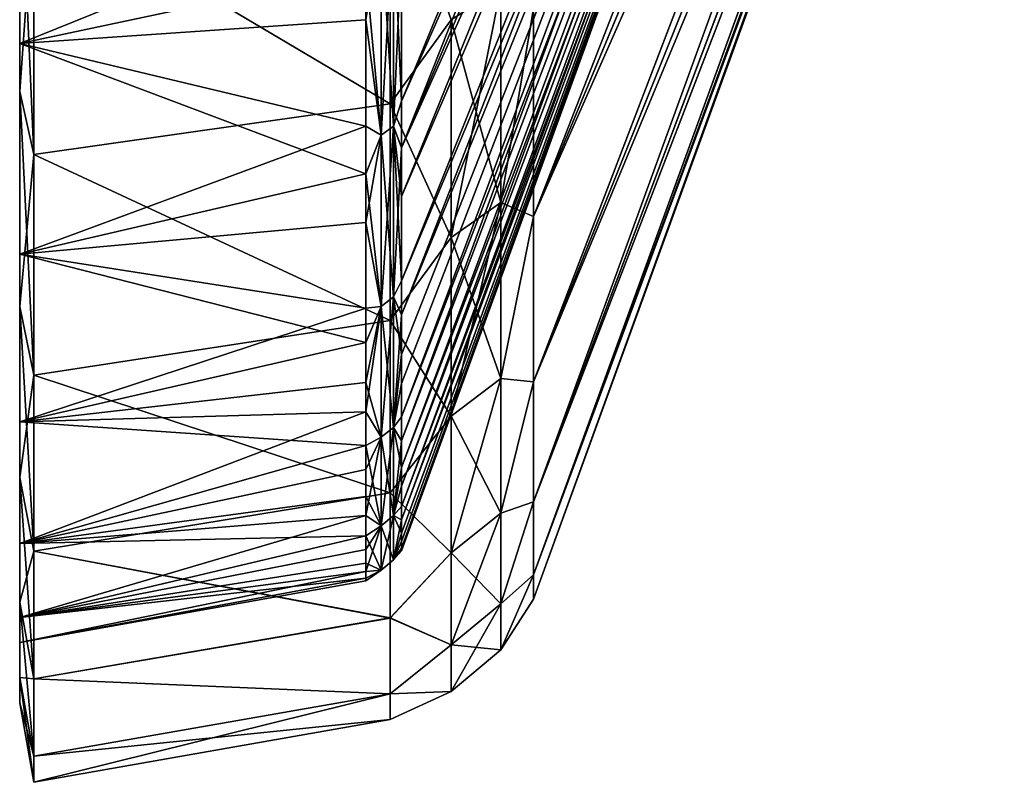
# Model space of a CAD drawing. Header units: metres. Extents: x -42 to 201, y -88 to 88.
# Tile 1 of 256: x -41.5 to -30.97, y -32.5 to -24.34. Entities that reach past the tile are written whole.
import ezdxf

# ---------------------------------------------------------------- set-up
doc = ezdxf.new("R2010")
doc.units = ezdxf.units.M
doc.layers.add('solid_500770', color=7, linetype='CONTINUOUS')

msp = doc.modelspace()

# ---------------------------------------------------------------- linework, layer by layer
at = {"layer": 'solid_500770'}
for points in [[(-37.414608, -25.211432, 16.313486), (-32.378399, -12.994722, 9.660492), (-32.378399, -13.804619, 8.462885)], [(-37.414608, -25.211432, 16.313486), (-37.414608, -24.083332, 17.93709), (-32.378399, -12.994722, 9.660492)], [(-37.414608, -25.713348, -15.510312), (-32.378399, -13.812285, -8.450366), (-32.378399, -13.003088, -9.649229)], [(-37.414608, -23.555742, -18.624529), (-37.414608, -25.713348, -15.510312), (-32.378399, -13.003088, -9.649229)], [(-36.00507, -26.446726, 15.277161), (-30.968861, -14.34849, 8.554891), (-30.968861, -13.524467, 9.805821)], [(-36.00507, -24.22332, 18.602465), (-36.00507, -26.446726, 15.277161), (-30.968861, -13.524467, 9.805821)], [(-37.414608, -26.231203, 14.617458), (-32.378399, -13.804619, 8.462885), (-32.378399, -14.519921, 7.166577)], [(-37.414608, -26.231203, 14.617458), (-37.414608, -25.211432, 16.313486), (-32.378399, -13.804619, 8.462885)], [(-37.414608, -25.713348, -15.510312), (-32.378399, -14.526542, -7.153148), (-32.378399, -13.812285, -8.450366)], [(-36.00507, -26.446287, -15.277919), (-30.968861, -14.341394, -8.566782), (-30.968861, -15.05124, -7.247448)], [(-36.00507, -26.446287, -15.277919), (-36.00507, -24.222845, -18.603085), (-30.968861, -14.341394, -8.566782)], [(-36.00507, -26.446726, 15.277161), (-30.968861, -15.057251, 7.234951), (-30.968861, -14.34849, 8.554891)], [(-37.414608, -27.136417, 12.859276), (-32.378399, -14.519921, 7.166577), (-32.378399, -15.115268, 5.806601)], [(-37.414608, -27.136417, 12.859276), (-37.414608, -26.231203, 14.617458), (-32.378399, -14.519921, 7.166577)], [(-37.414608, -27.500059, -12.062042), (-32.378399, -15.120675, -5.792505), (-32.378399, -14.526542, -7.153148)], [(-37.414608, -25.713348, -15.510312), (-37.414608, -27.500059, -12.062042), (-32.378399, -14.526542, -7.153148)], [(-36.00507, -28.214136, -11.695446), (-30.968861, -15.05124, -7.247448), (-30.968861, -15.639972, -5.869975)], [(-36.00507, -28.214136, -11.695446), (-36.00507, -26.446287, -15.277919), (-30.968861, -15.05124, -7.247448)], [(-36.00507, -28.214495, 11.694581), (-30.968861, -15.644835, 5.857001), (-30.968861, -15.057251, 7.234951)], [(-36.00507, -26.446726, 15.277161), (-36.00507, -28.214495, 11.694581), (-30.968861, -15.057251, 7.234951)], [(-37.414608, -28.588823, 9.188323), (-32.378399, -15.115268, 5.806601), (-32.378399, -15.583144, 4.399267)], [(-37.414608, -27.922773, 11.048298), (-37.414608, -27.136417, 12.859276), (-32.378399, -15.115268, 5.806601)], [(-37.414608, -28.588823, 9.188323), (-37.414608, -27.922773, 11.048298), (-32.378399, -15.115268, 5.806601)], [(-37.414608, -28.845375, -8.348082), (-32.378399, -15.587235, -4.384749), (-32.378399, -15.120675, -5.792505)], [(-37.414608, -28.232605, -10.230645), (-37.414608, -28.845375, -8.348082), (-32.378399, -15.120675, -5.792505)], [(-37.414608, -27.500059, -12.062042), (-37.414608, -28.232605, -10.230645), (-32.378399, -15.120675, -5.792505)], [(-37.414608, -29.132053, 7.284887), (-32.378399, -15.583144, 4.399267), (-32.378399, -15.920107, 2.956032)], [(-37.414608, -29.132053, 7.284887), (-37.414608, -28.588823, 9.188323), (-32.378399, -15.583144, 4.399267)], [(-37.414608, -29.332886, -6.428678), (-32.378399, -15.922853, -2.941203), (-32.378399, -15.587235, -4.384749)], [(-37.414608, -28.845375, -8.348082), (-37.414608, -29.332886, -6.428678), (-32.378399, -15.587235, -4.384749)], [(-36.00507, -28.214136, -11.695446), (-30.968861, -15.639972, -5.869975), (-30.968861, -16.102791, -4.445836)], [(-36.00507, -29.500603, 7.907929), (-30.968861, -16.10647, 4.432487), (-30.968861, -15.644835, 5.857001)], [(-36.00507, -28.214495, 11.694581), (-36.00507, -29.500603, 7.907929), (-30.968861, -15.644835, 5.857001)], [(-37.414608, -29.548529, 5.350749), (-32.378399, -15.920107, 2.956032), (-32.378399, -16.123657, 1.488492)], [(-37.414608, -29.548529, 5.350749), (-37.414608, -29.132053, 7.284887), (-32.378399, -15.920107, 2.956032)], [(-37.414608, -29.691875, -4.487611), (-32.378399, -16.125036, -1.473475), (-32.378399, -15.922853, -2.941203)], [(-37.414608, -29.332886, -6.428678), (-37.414608, -29.691875, -4.487611), (-32.378399, -15.922853, -2.941203)], [(-36.00507, -29.500349, -7.908879), (-30.968861, -16.102791, -4.445836), (-30.968861, -16.436144, -2.986389)], [(-36.00507, -29.500349, -7.908879), (-36.00507, -28.214136, -11.695446), (-30.968861, -16.102791, -4.445836)], [(-36.00507, -29.500603, 7.907929), (-30.968861, -16.438612, 2.972771), (-30.968861, -16.10647, 4.432487)], [(-37.414608, -29.995052, 1.429299), (-32.378399, -16.123657, 1.488492), (-32.378399, -16.192217, 0.00754)], [(-37.414608, -29.836254, 3.397648), (-37.414608, -29.548529, 5.350749), (-32.378399, -16.123657, 1.488492)], [(-37.414608, -29.995052, 1.429299), (-37.414608, -29.836254, 3.397648), (-32.378399, -16.123657, 1.488492)], [(-37.414608, -30.024052, -0.549917), (-32.378399, -16.192217, 0.00754), (-32.378399, -16.125036, -1.473475)], [(-37.414608, -29.9226, -2.526688), (-37.414608, -30.024052, -0.549917), (-32.378399, -16.125036, -1.473475)], [(-37.414608, -29.691875, -4.487611), (-37.414608, -29.9226, -2.526688), (-32.378399, -16.125036, -1.473475)], [(-37.414608, -30.024052, -0.549917), (-37.414608, -29.995052, 1.429299), (-32.378399, -16.192217, 0.00754)], [(-36.00507, -30.280424, -3.989595), (-30.968861, -16.436144, -2.986389), (-30.968861, -16.637522, -1.502729)], [(-36.00507, -30.280424, -3.989595), (-36.00507, -29.500349, -7.908879), (-30.968861, -16.436144, -2.986389)], [(-36.00507, -30.280558, 3.988589), (-30.968861, -16.638762, 1.488944), (-30.968861, -16.438612, 2.972771)], [(-36.00507, -29.500603, 7.907929), (-36.00507, -30.280558, 3.988589), (-30.968861, -16.438612, 2.972771)], [(-36.00507, -30.280424, -3.989595), (-30.968861, -16.637522, -1.502729), (-30.968861, -16.705248, -0.006922)], [(-36.00507, -30.542118, -0.000509), (-30.968861, -16.705248, -0.006922), (-30.968861, -16.638762, 1.488944)], [(-36.00507, -30.280558, 3.988589), (-36.00507, -30.542118, -0.000509), (-30.968861, -16.638762, 1.488944)], [(-36.00507, -30.542118, -0.000509), (-36.00507, -30.280424, -3.989595), (-30.968861, -16.705248, -0.006922)], [(-41.5, -21.922649, -21.922649), (-41.5, -24.596315, -18.873875), (-37.79763, -23.807854, -18.823862)], [(-41.5, -24.596315, 18.873875), (-41.5, -21.922649, 21.922649), (-37.79763, -23.096481, 19.690207)], [(-41.5, -22.379114, 22.379717), (-41.5, -21.922649, 21.922649), (-41.5, -24.596315, 18.873875)], [(-41.5, -22.379114, -22.379717), (-41.5, -24.596315, -18.873875), (-41.5, -21.922649, -21.922649)], [(-41.5, -25.109203, 19.266634), (-41.5, -22.379114, 22.379717), (-41.5, -24.596315, 18.873875)], [(-41.5, -22.379114, -22.379717), (-41.5, -25.109203, -19.266634), (-41.5, -24.596315, -18.873875)], [(-41.349998, -22.98097, 22.98097), (-41.5, -22.379114, 22.379717), (-41.5, -25.109203, 19.266634)], [(-41.349998, -25.783983, -19.784746), (-41.5, -25.109203, -19.266634), (-41.5, -22.379114, -22.379717)], [(-41.349998, -22.98097, -22.98097), (-41.349998, -25.783983, -19.784746), (-41.5, -22.379114, -22.379717)], [(-37.537159, -22.496714, -22.514437), (-37.537159, -25.24243, -19.386122), (-41.349998, -22.98097, -22.98097)], [(-37.537159, -25.242926, 19.385479), (-37.537159, -22.497229, 22.513924), (-41.349998, -22.98097, 22.98097)], [(-36.885059, -24.340881, -20.136528), (-37.537159, -25.24243, -19.386122), (-37.537159, -22.496714, -22.514437)], [(-36.885059, -24.340881, 20.136528), (-37.537159, -22.497229, 22.513924), (-37.537159, -25.242926, 19.385479)], [(-41.349998, -25.783983, 19.784746), (-41.349998, -22.98097, 22.98097), (-41.5, -25.109203, 19.266634)], [(-37.537159, -25.242926, 19.385479), (-41.349998, -22.98097, 22.98097), (-41.349998, -25.783983, 19.784746)], [(-37.537159, -25.24243, -19.386122), (-41.349998, -25.783983, -19.784746), (-41.349998, -22.98097, -22.98097)], [(-41.5, -24.596315, 18.873875), (-37.79763, -23.096481, 19.690207), (-37.79763, -24.341089, 18.129066)], [(-37.634605, -23.339754, 19.308323), (-37.79763, -24.341089, 18.129066), (-37.79763, -23.096481, 19.690207)], [(-37.501431, -23.253681, -19.23712), (-37.634605, -23.339754, -19.308323), (-37.634605, -25.575687, -16.230825)], [(-37.501431, -25.481371, -16.170969), (-37.501431, -23.253681, -19.23712), (-37.634605, -25.575687, -16.230825)], [(-37.501431, -23.253681, 19.23712), (-37.501431, -25.481371, 16.170969), (-37.634605, -23.339754, 19.308323)], [(-37.501431, -23.253681, 19.23712), (-37.414608, -24.083332, 17.93709), (-37.414608, -25.211432, 16.313486)], [(-37.501431, -23.253681, 19.23712), (-37.414608, -25.211432, 16.313486), (-37.501431, -25.481371, 16.170969)], [(-37.501431, -25.481371, -16.170969), (-37.414608, -23.555742, -18.624529), (-37.501431, -23.253681, -19.23712)], [(-37.634605, -25.575687, -16.230825), (-37.634605, -23.339754, -19.308323), (-37.79763, -23.807854, -18.823862)], [(-37.634605, -23.339754, 19.308323), (-37.634605, -25.575687, 16.230825), (-37.79763, -24.341089, 18.129066)], [(-37.501431, -25.481371, 16.170969), (-37.634605, -25.575687, 16.230825), (-37.634605, -23.339754, 19.308323)], [(-37.501431, -25.481371, -16.170969), (-37.414608, -25.713348, -15.510312), (-37.414608, -23.555742, -18.624529)], [(-41.5, -24.596315, -18.873875), (-37.79763, -25.988552, -15.676314), (-37.79763, -23.807854, -18.823862)], [(-37.634605, -25.575687, -16.230825), (-37.79763, -23.807854, -18.823862), (-37.79763, -25.988552, -15.676314)], [(-36.885059, -24.340881, -20.136528), (-36.352364, -23.996595, -19.851711), (-36.352364, -26.295454, -16.687603)], [(-36.885059, -26.672722, 16.927025), (-36.352364, -26.295454, 16.687603), (-36.352364, -23.996595, 19.851711)], [(-36.885059, -24.340881, 20.136528), (-36.885059, -26.672722, 16.927025), (-36.352364, -23.996595, 19.851711)], [(-36.352364, -26.295454, -16.687603), (-36.352364, -23.996595, -19.851711), (-36.00507, -24.222845, -18.603085)], [(-36.352364, -23.996595, 19.851711), (-36.352364, -26.295454, 16.687603), (-36.00507, -24.22332, 18.602465)], [(-36.352364, -26.295454, -16.687603), (-36.00507, -24.222845, -18.603085), (-36.00507, -26.446287, -15.277919)], [(-36.352364, -26.295454, 16.687603), (-36.00507, -26.446726, 15.277161), (-36.00507, -24.22332, 18.602465)], [(-41.5, -24.596315, 18.873875), (-37.79763, -24.341089, 18.129066), (-37.79763, -25.481264, 16.488085)], [(-37.634605, -25.575687, 16.230825), (-37.79763, -25.481264, 16.488085), (-37.79763, -24.341089, 18.129066)], [(-36.885059, -24.340881, 20.136528), (-37.537159, -25.242926, 19.385479), (-36.885059, -26.672722, 16.927025)], [(-36.885059, -26.672722, -16.927025), (-37.537159, -25.24243, -19.386122), (-36.885059, -24.340881, -20.136528)], [(-36.885059, -26.672722, -16.927025), (-36.885059, -24.340881, -20.136528), (-36.352364, -26.295454, -16.687603)], [(-41.5, -24.596315, -18.873875), (-41.5, -26.849789, -15.501314), (-37.79763, -25.988552, -15.676314)], [(-41.5, -26.849789, 15.501314), (-41.5, -24.596315, 18.873875), (-37.79763, -25.481264, 16.488085)], [(-41.5, -25.109203, 19.266634), (-41.5, -24.596315, 18.873875), (-41.5, -26.849789, 15.501314)], [(-41.5, -25.109203, -19.266634), (-41.5, -26.849789, -15.501314), (-41.5, -24.596315, -18.873875)], [(-41.5, -27.409105, 15.824654), (-41.5, -25.109203, 19.266634), (-41.5, -26.849789, 15.501314)], [(-41.5, -25.109203, -19.266634), (-41.5, -27.409105, -15.824654), (-41.5, -26.849789, -15.501314)], [(-41.349998, -25.783983, 19.784746), (-41.5, -25.109203, 19.266634), (-41.5, -27.409105, 15.824654)], [(-41.349998, -28.145826, -16.25), (-41.5, -27.409105, -15.824654), (-41.5, -25.109203, -19.266634)], [(-41.349998, -25.783983, -19.784746), (-41.349998, -28.145826, -16.25), (-41.5, -25.109203, -19.266634)], [(-37.537159, -25.24243, -19.386122), (-37.537159, -27.559462, -15.920996), (-41.349998, -25.783983, -19.784746)], [(-37.537159, -27.559919, 15.920205), (-37.537159, -25.242926, 19.385479), (-41.349998, -25.783983, 19.784746)], [(-36.885059, -26.672722, -16.927025), (-37.537159, -27.559462, -15.920996), (-37.537159, -25.24243, -19.386122)], [(-36.885059, -26.672722, 16.927025), (-37.537159, -25.242926, 19.385479), (-37.537159, -27.559919, 15.920205)], [(-37.501431, -25.481371, 16.170969), (-37.414608, -25.211432, 16.313486), (-37.414608, -26.231203, 14.617458)], [(-41.5, -26.849789, 15.501314), (-37.79763, -25.481264, 16.488085), (-37.79763, -26.51195, 14.773905)], [(-37.634605, -25.575687, 16.230825), (-37.79763, -26.51195, 14.773905), (-37.79763, -25.481264, 16.488085)], [(-37.501431, -25.481371, -16.170969), (-37.634605, -25.575687, -16.230825), (-37.634605, -27.408278, -12.897356)], [(-37.501431, -27.307201, -12.849793), (-37.501431, -25.481371, -16.170969), (-37.634605, -27.408278, -12.897356)], [(-37.501431, -25.481371, 16.170969), (-37.501431, -27.307201, 12.849793), (-37.634605, -25.575687, 16.230825)], [(-37.501431, -25.481371, 16.170969), (-37.414608, -26.231203, 14.617458), (-37.414608, -27.136417, 12.859276)], [(-37.501431, -25.481371, 16.170969), (-37.414608, -27.136417, 12.859276), (-37.501431, -27.307201, 12.849793)], [(-37.501431, -27.307201, -12.849793), (-37.414608, -25.713348, -15.510312), (-37.501431, -25.481371, -16.170969)], [(-37.634605, -27.408278, -12.897356), (-37.634605, -25.575687, -16.230825), (-37.79763, -25.988552, -15.676314)], [(-37.634605, -25.575687, 16.230825), (-37.634605, -27.408278, 12.897356), (-37.79763, -26.51195, 14.773905)], [(-37.501431, -27.307201, 12.849793), (-37.634605, -27.408278, 12.897356), (-37.634605, -25.575687, 16.230825)], [(-41.349998, -28.145826, 16.25), (-41.349998, -25.783983, 19.784746), (-41.5, -27.409105, 15.824654)], [(-37.537159, -27.559919, 15.920205), (-41.349998, -25.783983, 19.784746), (-41.349998, -28.145826, 16.25)], [(-37.537159, -27.559462, -15.920996), (-41.349998, -28.145826, -16.25), (-41.349998, -25.783983, -19.784746)], [(-37.501431, -27.307201, -12.849793), (-37.414608, -27.500059, -12.062042), (-37.414608, -25.713348, -15.510312)], [(-41.5, -26.849789, -15.501314), (-37.79763, -27.794386, -12.191139), (-37.79763, -25.988552, -15.676314)], [(-37.634605, -27.408278, -12.897356), (-37.79763, -25.988552, -15.676314), (-37.79763, -27.794386, -12.191139)], [(-36.885059, -26.672722, -16.927025), (-36.352364, -26.295454, -16.687603), (-36.352364, -28.179619, -13.260322)], [(-36.885059, -28.583918, 13.450571), (-36.352364, -28.179619, 13.260322), (-36.352364, -26.295454, 16.687603)], [(-36.885059, -26.672722, 16.927025), (-36.885059, -28.583918, 13.450571), (-36.352364, -26.295454, 16.687603)], [(-36.352364, -28.179619, -13.260322), (-36.352364, -26.295454, -16.687603), (-36.00507, -26.446287, -15.277919)], [(-36.352364, -26.295454, 16.687603), (-36.352364, -28.179619, 13.260322), (-36.00507, -26.446726, 15.277161)], [(-41.5, -26.849789, 15.501314), (-37.79763, -26.51195, 14.773905), (-37.79763, -27.426851, 12.996905)], [(-37.634605, -27.408278, 12.897356), (-37.79763, -27.426851, 12.996905), (-37.79763, -26.51195, 14.773905)], [(-36.352364, -28.179619, -13.260322), (-36.00507, -26.446287, -15.277919), (-36.00507, -28.214136, -11.695446)], [(-36.352364, -28.179619, 13.260322), (-36.00507, -28.214495, 11.694581), (-36.00507, -26.446726, 15.277161)], [(-36.885059, -26.672722, 16.927025), (-37.537159, -27.559919, 15.920205), (-36.885059, -28.583918, 13.450571)], [(-36.885059, -28.583918, -13.450571), (-37.537159, -27.559462, -15.920996), (-36.885059, -26.672722, -16.927025)], [(-36.885059, -28.583918, -13.450571), (-36.885059, -26.672722, -16.927025), (-36.352364, -28.179619, -13.260322)], [(-41.5, -26.849789, -15.501314), (-41.5, -28.643322, -11.864452), (-37.79763, -27.794386, -12.191139)], [(-41.5, -28.643322, 11.864452), (-41.5, -26.849789, 15.501314), (-37.79763, -27.426851, 12.996905)], [(-41.5, -27.409105, 15.824654), (-41.5, -26.849789, 15.501314), (-41.5, -28.643322, 11.864452)], [(-41.5, -27.409105, -15.824654), (-41.5, -28.643322, -11.864452), (-41.5, -26.849789, -15.501314)], [(-37.501431, -27.307201, 12.849793), (-37.414608, -27.136417, 12.859276), (-37.414608, -27.922773, 11.048298)], [(-37.501431, -27.307201, -12.849793), (-37.634605, -27.408278, -12.897356), (-37.634605, -28.808622, -9.360489)], [(-37.501431, -28.702383, -9.32597), (-37.501431, -27.307201, -12.849793), (-37.634605, -28.808622, -9.360489)], [(-37.501431, -27.307201, 12.849793), (-37.501431, -28.702383, 9.32597), (-37.634605, -27.408278, 12.897356)], [(-37.501431, -27.307201, 12.849793), (-37.414608, -27.922773, 11.048298), (-37.501431, -28.702383, 9.32597)], [(-37.501431, -28.702383, -9.32597), (-37.414608, -27.500059, -12.062042), (-37.501431, -27.307201, -12.849793)], [(-41.5, -29.239996, 12.111892), (-41.5, -27.409105, 15.824654), (-41.5, -28.643322, 11.864452)], [(-41.5, -27.409105, -15.824654), (-41.5, -29.239996, -12.111892), (-41.5, -28.643322, -11.864452)], [(-41.349998, -28.145826, 16.25), (-41.5, -27.409105, 15.824654), (-41.5, -29.239996, 12.111892)], [(-41.349998, -30.026085, -12.437212), (-41.5, -29.239996, -12.111892), (-41.5, -27.409105, -15.824654)], [(-41.349998, -28.145826, -16.25), (-41.349998, -30.026085, -12.437212), (-41.5, -27.409105, -15.824654)], [(-41.5, -28.643322, 11.864452), (-37.79763, -27.426851, 12.996905), (-37.79763, -28.221622, 11.166545)], [(-37.634605, -27.408278, -12.897356), (-37.79763, -27.794386, -12.191139), (-37.79763, -28.534771, -10.340141)], [(-37.634605, -28.808622, -9.360489), (-37.634605, -27.408278, -12.897356), (-37.79763, -28.534771, -10.340141)], [(-37.634605, -27.408278, 12.897356), (-37.79763, -28.221622, 11.166545), (-37.79763, -27.426851, 12.996905)], [(-37.634605, -27.408278, 12.897356), (-37.634605, -28.808622, 9.360489), (-37.79763, -28.221622, 11.166545)], [(-37.501431, -28.702383, 9.32597), (-37.634605, -28.808622, 9.360489), (-37.634605, -27.408278, 12.897356)], [(-37.537159, -27.559462, -15.920996), (-37.537159, -29.401724, -12.187729), (-41.349998, -28.145826, -16.25)], [(-37.537159, -29.402096, 12.186828), (-37.537159, -27.559919, 15.920205), (-41.349998, -28.145826, 16.25)], [(-36.885059, -28.583918, -13.450571), (-37.537159, -29.401724, -12.187729), (-37.537159, -27.559462, -15.920996)], [(-36.885059, -28.583918, 13.450571), (-37.537159, -27.559919, 15.920205), (-37.537159, -29.402096, 12.186828)], [(-37.501431, -28.702383, -9.32597), (-37.414608, -28.232605, -10.230645), (-37.414608, -27.500059, -12.062042)], [(-41.5, -28.643322, -11.864452), (-37.79763, -28.534771, -10.340141), (-37.79763, -27.794386, -12.191139)], [(-37.501431, -28.702383, 9.32597), (-37.414608, -27.922773, 11.048298), (-37.414608, -28.588823, 9.188323)], [(-41.349998, -30.026085, 12.437212), (-41.349998, -28.145826, 16.25), (-41.5, -29.239996, 12.111892)], [(-41.5, -28.643322, 11.864452), (-37.79763, -28.221622, 11.166545), (-37.79763, -28.894802, 9.286664)], [(-37.537159, -29.402096, 12.186828), (-41.349998, -28.145826, 16.25), (-41.349998, -30.026085, 12.437212)], [(-37.537159, -29.401724, -12.187729), (-41.349998, -30.026085, -12.437212), (-41.349998, -28.145826, -16.25)], [(-37.634605, -28.808622, 9.360489), (-37.79763, -28.894802, 9.286664), (-37.79763, -28.221622, 11.166545)], [(-36.885059, -28.583918, -13.450571), (-36.352364, -28.179619, -13.260322), (-36.352364, -29.619373, -9.623918)], [(-36.885059, -30.044329, 9.761994), (-36.352364, -29.619373, 9.623918), (-36.352364, -28.179619, 13.260322)], [(-36.885059, -28.583918, 13.450571), (-36.885059, -30.044329, 9.761994), (-36.352364, -28.179619, 13.260322)], [(-36.352364, -29.619373, -9.623918), (-36.352364, -28.179619, -13.260322), (-36.00507, -28.214136, -11.695446)], [(-36.352364, -28.179619, 13.260322), (-36.352364, -29.619373, 9.623918), (-36.00507, -28.214495, 11.694581)], [(-36.352364, -29.619373, -9.623918), (-36.00507, -28.214136, -11.695446), (-36.00507, -29.500349, -7.908879)], [(-36.352364, -29.619373, 9.623918), (-36.00507, -29.500603, 7.907929), (-36.00507, -28.214495, 11.694581)], [(-37.501431, -28.702383, -9.32597), (-37.414608, -28.845375, -8.348082), (-37.414608, -28.232605, -10.230645)], [(-41.5, -29.946753, -8.024583), (-37.79763, -29.154099, -8.437429), (-37.79763, -28.534771, -10.340141)], [(-41.5, -28.643322, -11.864452), (-41.5, -29.946753, -8.024583), (-37.79763, -28.534771, -10.340141)], [(-37.634605, -28.808622, -9.360489), (-37.79763, -28.534771, -10.340141), (-37.79763, -29.154099, -8.437429)], [(-41.5, -29.946753, 8.024583), (-41.5, -28.643322, 11.864452), (-37.79763, -28.894802, 9.286664)], [(-41.5, -29.239996, 12.111892), (-41.5, -28.643322, 11.864452), (-41.5, -29.946753, 8.024583)], [(-41.5, -29.239996, -12.111892), (-41.5, -29.946753, -8.024583), (-41.5, -28.643322, -11.864452)], [(-36.885059, -28.583918, 13.450571), (-37.537159, -29.402096, 12.186828), (-36.885059, -30.044329, 9.761994)], [(-36.885059, -30.044329, -9.761994), (-37.537159, -29.401724, -12.187729), (-36.885059, -28.583918, -13.450571)], [(-37.501431, -28.702383, 9.32597), (-37.414608, -28.588823, 9.188323), (-37.414608, -29.132053, 7.284887)], [(-36.885059, -30.044329, -9.761994), (-36.885059, -28.583918, -13.450571), (-36.352364, -29.619373, -9.623918)], [(-37.501431, -28.702383, -9.32597), (-37.634605, -28.808622, -9.360489), (-37.634605, -29.754637, -5.676001)], [(-37.501431, -29.644909, -5.655069), (-37.501431, -28.702383, -9.32597), (-37.634605, -29.754637, -5.676001)], [(-37.501431, -28.702383, 9.32597), (-37.501431, -29.644909, 5.655069), (-37.634605, -28.808622, 9.360489)], [(-37.501431, -28.702383, 9.32597), (-37.414608, -29.132053, 7.284887), (-37.501431, -29.644909, 5.655069)], [(-37.501431, -29.644909, -5.655069), (-37.414608, -28.845375, -8.348082), (-37.501431, -28.702383, -9.32597)], [(-37.634605, -28.808622, -9.360489), (-37.79763, -29.154099, -8.437429), (-37.79763, -29.646828, -6.497483)], [(-37.634605, -29.754637, -5.676001), (-37.634605, -28.808622, -9.360489), (-37.79763, -29.646828, -6.497483)], [(-37.634605, -28.808622, 9.360489), (-37.634605, -29.754637, 5.676001), (-37.79763, -28.894802, 9.286664)], [(-37.501431, -29.644909, 5.655069), (-37.634605, -29.754637, 5.676001), (-37.634605, -28.808622, 9.360489)], [(-37.501431, -29.644909, -5.655069), (-37.414608, -29.332886, -6.428678), (-37.414608, -28.845375, -8.348082)], [(-41.5, -29.946753, 8.024583), (-37.79763, -28.894802, 9.286664), (-37.79763, -29.443846, 7.362855)], [(-37.634605, -29.754637, 5.676001), (-37.79763, -29.443846, 7.362855), (-37.79763, -28.894802, 9.286664)], [(-41.5, -29.946753, -8.024583), (-37.79763, -29.646828, -6.497483), (-37.79763, -29.154099, -8.437429)], [(-37.501431, -29.644909, 5.655069), (-37.414608, -29.132053, 7.284887), (-37.414608, -29.548529, 5.350749)], [(-41.5, -30.570961, 8.191022), (-41.5, -29.239996, 12.111892), (-41.5, -29.946753, 8.024583)], [(-41.5, -29.239996, -12.111892), (-41.5, -30.570961, -8.191022), (-41.5, -29.946753, -8.024583)], [(-41.349998, -30.026085, 12.437212), (-41.5, -29.239996, 12.111892), (-41.5, -30.570961, 8.191022)], [(-41.349998, -31.39259, -8.411619), (-41.5, -30.570961, -8.191022), (-41.5, -29.239996, -12.111892)], [(-41.349998, -30.026085, -12.437212), (-41.349998, -31.39259, -8.411619), (-41.5, -29.239996, -12.111892)], [(-37.501431, -29.644909, -5.655069), (-37.414608, -29.691875, -4.487611), (-37.414608, -29.332886, -6.428678)], [(-41.5, -29.946753, 8.024583), (-37.79763, -29.443846, 7.362855), (-37.79763, -29.86478, 5.408017)], [(-37.537159, -29.401724, -12.187729), (-37.537159, -30.742075, -8.241778), (-41.349998, -30.026085, -12.437212)], [(-37.537159, -30.74234, 8.240789), (-37.537159, -29.402096, 12.186828), (-41.349998, -30.026085, 12.437212)], [(-37.634605, -29.754637, 5.676001), (-37.79763, -29.86478, 5.408017), (-37.79763, -29.443846, 7.362855)], [(-36.885059, -30.044329, -9.761994), (-37.537159, -30.742075, -8.241778), (-37.537159, -29.401724, -12.187729)], [(-36.885059, -30.044329, 9.761994), (-37.537159, -29.402096, 12.186828), (-37.537159, -30.74234, 8.240789)], [(-37.501431, -29.644909, 5.655069), (-37.414608, -29.548529, 5.350749), (-37.414608, -29.836254, 3.397648)], [(-36.352364, -30.592012, -5.835738), (-36.00507, -29.500349, -7.908879), (-36.00507, -30.280424, -3.989595)], [(-36.352364, -30.592012, -5.835738), (-36.352364, -29.619373, -9.623918), (-36.00507, -29.500349, -7.908879)], [(-36.352364, -30.592012, 5.835738), (-36.00507, -30.280558, 3.988589), (-36.00507, -29.500603, 7.907929)], [(-36.352364, -29.619373, 9.623918), (-36.352364, -30.592012, 5.835738), (-36.00507, -29.500603, 7.907929)], [(-41.5, -30.738066, -4.046378), (-37.79763, -30.009661, -4.535641), (-37.79763, -29.646828, -6.497483)], [(-41.5, -29.946753, -8.024583), (-41.5, -30.738066, -4.046378), (-37.79763, -29.646828, -6.497483)], [(-37.634605, -29.754637, -5.676001), (-37.79763, -29.646828, -6.497483), (-37.79763, -30.009661, -4.535641)], [(-37.501431, -29.644909, -5.655069), (-37.634605, -29.754637, -5.676001), (-37.634605, -30.231405, -1.901999)], [(-37.501431, -30.119919, -1.894985), (-37.501431, -29.644909, -5.655069), (-37.634605, -30.231405, -1.901999)], [(-37.501431, -29.644909, 5.655069), (-37.501431, -30.119919, 1.894985), (-37.634605, -29.754637, 5.676001)], [(-37.501431, -29.644909, 5.655069), (-37.414608, -29.836254, 3.397648), (-37.501431, -30.119919, 1.894985)], [(-37.501431, -30.119919, -1.894985), (-37.414608, -29.691875, -4.487611), (-37.501431, -29.644909, -5.655069)], [(-37.501431, -30.119919, -1.894985), (-37.414608, -29.9226, -2.526688), (-37.414608, -29.691875, -4.487611)], [(-36.885059, -30.044329, -9.761994), (-36.352364, -29.619373, -9.623918), (-36.352364, -30.592012, -5.835738)], [(-36.885059, -31.030924, 5.919465), (-36.352364, -30.592012, 5.835738), (-36.352364, -29.619373, 9.623918)], [(-36.885059, -30.044329, 9.761994), (-36.885059, -31.030924, 5.919465), (-36.352364, -29.619373, 9.623918)], [(-37.634605, -29.754637, -5.676001), (-37.79763, -30.009661, -4.535641), (-37.79763, -30.242853, -2.553731)], [(-37.634605, -30.231405, -1.901999), (-37.634605, -29.754637, -5.676001), (-37.79763, -30.242853, -2.553731)], [(-37.634605, -29.754637, 5.676001), (-37.634605, -30.231405, 1.901999), (-37.79763, -29.86478, 5.408017)], [(-37.501431, -30.119919, 1.894985), (-37.634605, -30.231405, 1.901999), (-37.634605, -29.754637, 5.676001)], [(-41.5, -30.738066, 4.046378), (-37.79763, -29.86478, 5.408017), (-37.79763, -30.155584, 3.434012)], [(-41.5, -30.738066, 4.046378), (-41.5, -29.946753, 8.024583), (-37.79763, -29.86478, 5.408017)], [(-37.634605, -30.231405, 1.901999), (-37.79763, -30.155584, 3.434012), (-37.79763, -29.86478, 5.408017)], [(-37.501431, -30.119919, 1.894985), (-37.414608, -29.836254, 3.397648), (-37.414608, -29.995052, 1.429299)], [(-41.5, -30.570961, 8.191022), (-41.5, -29.946753, 8.024583), (-41.5, -30.738066, 4.046378)], [(-41.5, -30.570961, -8.191022), (-41.5, -30.738066, -4.046378), (-41.5, -29.946753, -8.024583)], [(-41.5, -30.738066, -4.046378), (-37.79763, -30.242853, -2.553731), (-37.79763, -30.009661, -4.535641)], [(-37.501431, -30.119919, -1.894985), (-37.414608, -30.024052, -0.549917), (-37.414608, -29.9226, -2.526688)], [(-37.501431, -30.119919, 1.894985), (-37.414608, -29.995052, 1.429299), (-37.414608, -30.024052, -0.549917)], [(-41.349998, -31.39259, 8.411619), (-41.349998, -30.026085, 12.437212), (-41.5, -30.570961, 8.191022)], [(-37.537159, -30.74234, 8.240789), (-41.349998, -30.026085, 12.437212), (-41.349998, -31.39259, 8.411619)], [(-37.537159, -30.742075, -8.241778), (-41.349998, -31.39259, -8.411619), (-41.349998, -30.026085, -12.437212)], [(-36.885059, -30.044329, 9.761994), (-37.537159, -30.74234, 8.240789), (-36.885059, -31.030924, 5.919465)], [(-36.885059, -31.030924, -5.919465), (-37.537159, -30.742075, -8.241778), (-36.885059, -30.044329, -9.761994)], [(-37.501431, -30.119919, 1.894985), (-37.414608, -30.024052, -0.549917), (-37.501431, -30.119919, -1.894985)], [(-36.885059, -31.030924, -5.919465), (-36.885059, -30.044329, -9.761994), (-36.352364, -30.592012, -5.835738)], [(-41.5, -30.738066, 4.046378), (-37.79763, -30.155584, 3.434012), (-37.79763, -30.316082, 1.444596)], [(-37.634605, -30.231405, 1.901999), (-37.79763, -30.316082, 1.444596), (-37.79763, -30.155584, 3.434012)], [(-37.501431, -30.119919, -1.894985), (-37.634605, -30.231405, -1.901999), (-37.634605, -30.231405, 1.901999)], [(-37.501431, -30.119919, 1.894985), (-37.501431, -30.119919, -1.894985), (-37.634605, -30.231405, 1.901999)], [(-41.5, -31.003309), (-37.79763, -30.345392, -0.555802), (-37.79763, -30.242853, -2.553731)], [(-41.5, -30.738066, -4.046378), (-41.5, -31.003309), (-37.79763, -30.242853, -2.553731)], [(-41.5, -31.003309), (-37.79763, -30.316082, 1.444596), (-37.79763, -30.345392, -0.555802)], [(-41.5, -31.003309), (-41.5, -30.738066, 4.046378), (-37.79763, -30.316082, 1.444596)], [(-37.634605, -30.231405, -1.901999), (-37.79763, -30.242853, -2.553731), (-37.79763, -30.345392, -0.555802)], [(-37.634605, -30.231405, -1.901999), (-37.79763, -30.345392, -0.555802), (-37.79763, -30.316082, 1.444596)], [(-37.634605, -30.231405, 1.901999), (-37.634605, -30.231405, -1.901999), (-37.79763, -30.316082, 1.444596)], [(-36.352364, -31.082197, -1.955526), (-36.00507, -30.280424, -3.989595), (-36.00507, -30.542118, -0.000509)], [(-36.352364, -31.082197, -1.955526), (-36.352364, -30.592012, -5.835738), (-36.00507, -30.280424, -3.989595)], [(-36.352364, -31.082197, 1.955526), (-36.00507, -30.542118, -0.000509), (-36.00507, -30.280558, 3.988589)], [(-36.352364, -30.592012, 5.835738), (-36.352364, -31.082197, 1.955526), (-36.00507, -30.280558, 3.988589)], [(-41.5, -30.570961, 8.191022), (-41.5, -30.738066, 4.046378), (-41.5, -31.003309)], [(-41.5, -31.378483, -4.131433), (-41.5, -30.570961, 8.191022), (-41.5, -31.003309)], [(-41.5, -30.570961, -8.191022), (-41.5, -31.378483, -4.131433), (-41.5, -30.738066, -4.046378)], [(-41.5, -31.378483, -4.131433), (-41.5, -31.378483, 4.131433), (-41.5, -30.570961, 8.191022)], [(-41.349998, -31.39259, 8.411619), (-41.5, -30.570961, 8.191022), (-41.5, -31.378483, 4.131433)], [(-41.349998, -32.221958, -4.242101), (-41.5, -31.378483, -4.131433), (-41.5, -30.570961, -8.191022)], [(-41.349998, -31.39259, -8.411619), (-41.349998, -32.221958, -4.242101), (-41.5, -30.570961, -8.191022)], [(-36.885059, -31.030924, -5.919465), (-36.352364, -30.592012, -5.835738), (-36.352364, -31.082197, -1.955526)], [(-36.885059, -31.528141, 1.983582), (-36.352364, -31.082197, 1.955526), (-36.352364, -30.592012, 5.835738)], [(-36.885059, -31.030924, 5.919465), (-36.885059, -31.528141, 1.983582), (-36.352364, -30.592012, 5.835738)], [(-36.352364, -31.082197, 1.955526), (-36.352364, -31.082197, -1.955526), (-36.00507, -30.542118, -0.000509)], [(-41.5, -31.378483, -4.131433), (-41.5, -31.003309), (-41.5, -30.738066, -4.046378)], [(-37.537159, -30.742075, -8.241778), (-37.537159, -31.554985, -4.157525), (-41.349998, -31.39259, -8.411619)], [(-37.537159, -31.555122, 4.156476), (-37.537159, -30.74234, 8.240789), (-41.349998, -31.39259, 8.411619)], [(-36.885059, -31.030924, -5.919465), (-37.537159, -31.554985, -4.157525), (-37.537159, -30.742075, -8.241778)], [(-36.885059, -31.030924, 5.919465), (-37.537159, -30.74234, 8.240789), (-37.537159, -31.555122, 4.156476)], [(-36.885059, -31.030924, 5.919465), (-37.537159, -31.555122, 4.156476), (-36.885059, -31.528141, 1.983582)], [(-36.885059, -31.528141, -1.983582), (-37.537159, -31.554985, -4.157525), (-36.885059, -31.030924, -5.919465)], [(-36.885059, -31.528141, -1.983582), (-36.885059, -31.030924, -5.919465), (-36.352364, -31.082197, -1.955526)], [(-36.885059, -31.528141, -1.983582), (-36.352364, -31.082197, -1.955526), (-36.352364, -31.082197, 1.955526)], [(-36.885059, -31.528141, 1.983582), (-36.885059, -31.528141, -1.983582), (-36.352364, -31.082197, 1.955526)], [(-41.5, -31.378483, -4.131433), (-41.5, -31.649246), (-41.5, -31.378483, 4.131433)], [(-41.349998, -32.221958, 4.242101), (-41.5, -31.378483, 4.131433), (-41.5, -31.649246)], [(-41.349998, -32.221958, 4.242101), (-41.349998, -31.39259, 8.411619), (-41.5, -31.378483, 4.131433)], [(-41.349998, -32.5), (-41.5, -31.649246), (-41.5, -31.378483, -4.131433)], [(-41.349998, -32.221958, -4.242101), (-41.349998, -32.5), (-41.5, -31.378483, -4.131433)], [(-37.537159, -31.555122, 4.156476), (-41.349998, -31.39259, 8.411619), (-41.349998, -32.221958, 4.242101)], [(-37.537159, -31.554985, -4.157525), (-41.349998, -32.221958, -4.242101), (-41.349998, -31.39259, -8.411619)], [(-37.537159, -31.554985, -4.157525), (-37.537159, -31.827694, -0.000531), (-41.349998, -32.221958, -4.242101)], [(-37.537159, -31.555122, 4.156476), (-41.349998, -32.221958, 4.242101), (-41.349998, -32.5)], [(-37.537159, -31.827694, -0.000531), (-37.537159, -31.555122, 4.156476), (-41.349998, -32.5)], [(-36.885059, -31.528141, 1.983582), (-37.537159, -31.555122, 4.156476), (-37.537159, -31.827694, -0.000531)], [(-36.885059, -31.528141, -1.983582), (-37.537159, -31.827694, -0.000531), (-37.537159, -31.554985, -4.157525)], [(-36.885059, -31.528141, 1.983582), (-37.537159, -31.827694, -0.000531), (-36.885059, -31.528141, -1.983582)], [(-41.349998, -32.5), (-41.349998, -32.221958, 4.242101), (-41.5, -31.649246)], [(-37.537159, -31.827694, -0.000531), (-41.349998, -32.5), (-41.349998, -32.221958, -4.242101)]]:
    msp.add_3dface(points, dxfattribs=at)

doc.saveas('drawing.dxf')
